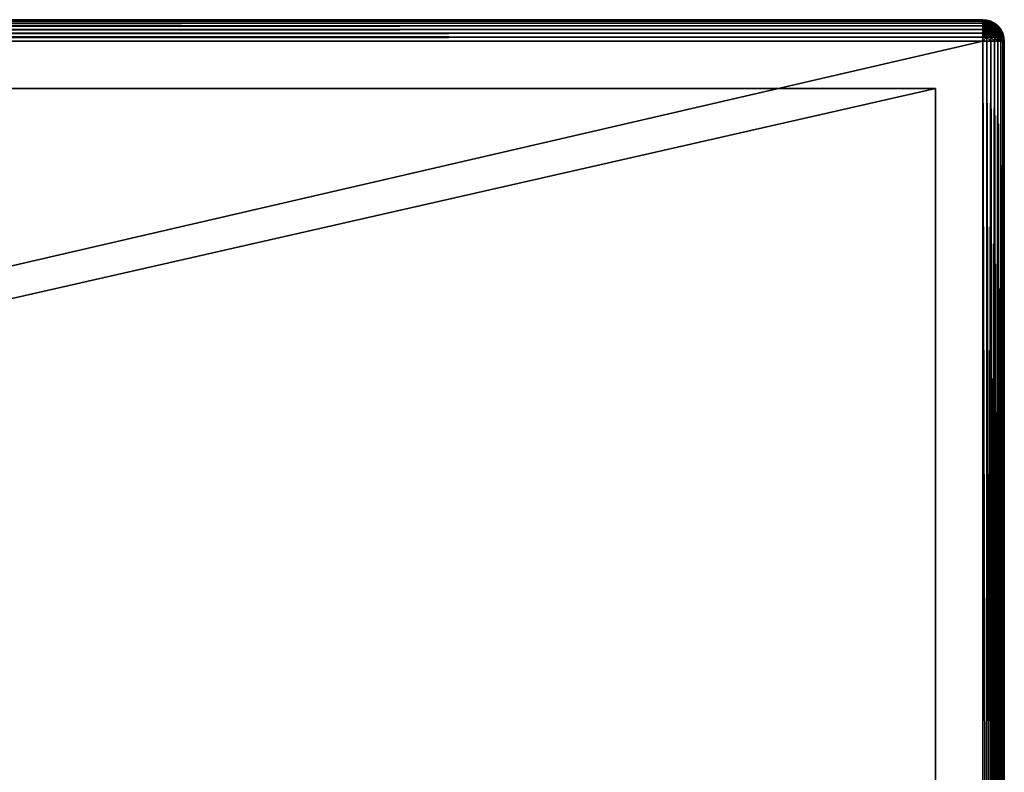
# Model space of a CAD drawing. Header units: centimetres. Extents: x -15 to 183, y -8 to 6.
# Tile 37 of 132: x 18.77 to 21.06, y -6.42 to -4.67. Entities that reach past the tile are written whole.
import ezdxf

# ---------------------------------------------------------------- set-up
doc = ezdxf.new("R2010")
doc.units = ezdxf.units.CM
doc.layers.get('0').update_dxf_attribs({"true_color": 0x5890e1})

msp = doc.modelspace()

# ---------------------------------------------------------------- meshes
at = {"color": 254, "true_color": 0xcad1ee}
mesh = msp.add_polyface(dxfattribs=at)
corners = [(6.2176, -4.8295, 26.2949), (20.8976, -4.8295, 20.6149), (20.8976, -4.8295, 26.2949), (6.2176, -4.8295, 20.6149), (6.2176, -4.8295, 20.6149), (6.2176, -6.7946, 23.3387), (6.2176, -6.8203, 23.3071), (6.2176, -4.8295, 26.2949), (6.2176, -6.7758, 23.3738), (6.2176, -6.7637, 23.4132), (6.2176, -6.7595, 23.4549), (6.2176, -6.7637, 23.4967), (6.2176, -6.7758, 23.5361), (6.2176, -6.7946, 23.5712), (6.1076, -4.7195, 20.4549), (21.0076, -8.1695, 20.4549), (6.1076, -8.1695, 20.4549), (20.8976, -8.1695, 20.6149), (6.2176, -4.8295, 20.6149), (6.2176, -8.1695, 20.6149), (20.8976, -4.8295, 26.2949), (6.2176, -8.1695, 26.2949), (6.2176, -4.8295, 26.2949), (20.8976, -8.1695, 20.6149), (6.1076, -8.1695, 20.4549), (21.0076, -8.1695, 20.4549), (6.2176, -8.1695, 20.6149), (6.2176, -8.1695, 26.2949), (21.0076, -8.1695, 26.4549), (6.1076, -8.1695, 26.4549), (21.0076, -4.6695, 20.5049), (6.1076, -4.6703, 20.4958), (6.1076, -4.6695, 20.5049), (6.1076, -4.7104, 20.4558), (21.0076, -4.7104, 20.4558), (6.1076, -4.7195, 20.4549), (6.1076, -4.7011, 20.4585), (6.1076, -4.6921, 20.4631), (21.0076, -4.6921, 20.4631), (6.1076, -4.6841, 20.4696), (21.0076, -4.6841, 20.4696), (6.1076, -4.6776, 20.4776), (21.0076, -4.6776, 20.4776), (6.1076, -4.673, 20.4865), (21.0076, -4.673, 20.4865), (21.0076, -4.6703, 20.4958), (6.1076, -4.6695, 26.4049), (21.0076, -4.6695, 20.5049), (6.1076, -4.6695, 20.5049), (6.1076, -8.1695, 26.4549), (21.0076, -4.7195, 26.4549), (6.1076, -4.7195, 26.4549), (6.1076, -4.6841, 26.4403), (21.0076, -4.6776, 26.4323), (6.1076, -4.6776, 26.4323), (6.1076, -4.6703, 26.414), (21.0076, -4.6703, 26.414), (6.1076, -4.6695, 26.4049), (6.1076, -4.673, 26.4233), (21.0076, -4.673, 26.4233), (21.0076, -4.7104, 26.4541), (6.1076, -4.7104, 26.4541), (6.1076, -4.7195, 26.4549), (21.0076, -4.7011, 26.4514), (6.1076, -4.7011, 26.4514), (21.0076, -4.6921, 26.4468), (6.1076, -4.6921, 26.4468), (21.0076, -4.6841, 26.4403)]
mesh.append_faces([[corners[k] for k in face] for face in [(0, 1, 2), (1, 0, 3), (4, 5, 6), (7, 5, 4), (7, 8, 5), (7, 9, 8), (7, 10, 9), (7, 11, 10), (7, 12, 11), (7, 13, 12), (14, 15, 16), (17, 18, 19), (20, 21, 22), (23, 24, 25), (26, 24, 23), (27, 28, 29), (30, 31, 32), (33, 34, 35), (36, 34, 33), (37, 38, 36), (39, 40, 37), (41, 42, 39), (43, 44, 41), (31, 45, 43), (46, 47, 48), (49, 50, 51), (52, 53, 54), (55, 56, 57), (58, 56, 55), (54, 59, 58), (60, 61, 62), (63, 64, 61), (65, 66, 64), (67, 52, 66)]], dxfattribs={"color": 254})
mesh = msp.add_polyface(dxfattribs=at)
corners = [(20.8976, -6.7946, 23.3387), (20.8976, -8.1695, 20.6149), (20.8976, -6.8203, 23.3071), (20.8976, -4.8295, 26.2949), (20.8976, -4.8295, 20.6149), (20.8976, -8.1695, 23.6649), (20.8976, -8.1695, 26.2949), (20.8976, -6.9695, 23.6649), (20.8976, -6.9295, 23.6611), (20.8976, -6.8897, 23.6492), (20.8976, -6.8526, 23.6294), (20.8976, -6.9695, 23.2449), (20.8976, -8.1695, 23.2449), (20.8976, -6.8203, 23.6028), (20.8976, -6.7946, 23.5712), (20.8976, -6.7758, 23.5361), (21.0076, -8.1695, 20.4549), (6.1076, -4.7195, 20.4549), (21.0076, -4.7195, 20.4549), (6.2176, -4.8295, 20.6149), (20.8976, -8.1695, 20.6149), (20.8976, -4.8295, 20.6149), (6.2176, -8.1695, 26.2949), (20.8976, -4.8295, 26.2949), (20.8976, -8.1695, 26.2949), (20.8976, -8.1695, 26.2949), (21.0076, -8.1695, 26.4549), (6.2176, -8.1695, 26.2949), (6.1076, -4.7195, 20.4549), (21.0076, -4.7104, 20.4558), (21.0076, -4.7195, 20.4549), (6.1076, -4.7011, 20.4585), (21.0076, -4.7011, 20.4585), (21.0076, -4.6921, 20.4631), (6.1076, -4.6921, 20.4631), (21.0076, -4.6841, 20.4696), (6.1076, -4.6841, 20.4696), (21.0076, -4.6776, 20.4776), (6.1076, -4.6776, 20.4776), (21.0076, -4.673, 20.4865), (6.1076, -4.673, 20.4865), (21.0076, -4.6703, 20.4958), (6.1076, -4.6703, 20.4958), (21.0076, -4.6695, 20.5049), (21.0076, -4.6695, 20.5049), (6.1076, -4.6695, 26.4049), (21.0076, -4.6695, 26.4049), (21.0076, -4.7195, 26.4549), (6.1076, -8.1695, 26.4549), (21.0076, -8.1695, 26.4549), (6.1076, -4.6695, 26.4049), (21.0076, -4.6703, 26.414), (21.0076, -4.6695, 26.4049), (6.1076, -4.673, 26.4233), (21.0076, -4.673, 26.4233), (6.1076, -4.6776, 26.4323), (21.0076, -4.6776, 26.4323), (21.0076, -4.7104, 26.4541), (6.1076, -4.7195, 26.4549), (21.0076, -4.7195, 26.4549), (21.0076, -4.7011, 26.4514), (6.1076, -4.7104, 26.4541), (21.0076, -4.6921, 26.4468), (6.1076, -4.7011, 26.4514), (21.0076, -4.6841, 26.4403), (6.1076, -4.6921, 26.4468), (6.1076, -4.6841, 26.4403)]
mesh.append_faces([[corners[k] for k in face] for face in [(0, 1, 2), (1, 3, 4), (3, 5, 6), (3, 7, 5), (3, 8, 7), (3, 9, 8), (3, 10, 9), (11, 1, 12), (3, 13, 10), (3, 14, 13), (3, 15, 14), (16, 17, 18), (19, 20, 21), (22, 23, 24), (25, 26, 27), (28, 29, 30), (31, 32, 29), (31, 33, 32), (34, 35, 33), (36, 37, 35), (38, 39, 37), (40, 41, 39), (42, 43, 41), (44, 45, 46), (47, 48, 49), (50, 51, 52), (53, 54, 51), (55, 56, 54), (57, 58, 59), (60, 61, 57), (62, 63, 60), (64, 65, 62), (56, 66, 64)]], dxfattribs={"color": 254})
mesh = msp.add_polyface(dxfattribs=at)
corners = [(20.9138, -6.763, 23.4167), (21.0576, -6.5349, 23.386), (21.0576, -6.5295, 23.4549), (21.0576, -6.552, 23.316), (20.9138, -6.7742, 23.3776), (21.0576, -6.5812, 23.2479), (20.9138, -6.7937, 23.34), (21.0576, -6.6222, 23.1848), (20.9138, -6.821, 23.3064), (21.0576, -6.6732, 23.1296), (21.0576, -6.53, 23.4766), (20.9138, -6.762, 23.4873), (21.0576, -6.5295, 23.4549), (21.0576, -6.5433, 23.5644), (21.0576, -6.5724, 23.6445), (20.9138, -6.7696, 23.5194), (21.0576, -6.6135, 23.7136), (20.9138, -6.7823, 23.5502), (21.0167, -4.7195, 20.4558), (21.0167, -8.1695, 20.4558), (21.0076, -4.7195, 20.4549), (21.0076, -4.7195, 20.4549), (21.0165, -4.7104, 20.4566), (21.0167, -4.7195, 20.4558), (21.0076, -4.7104, 20.4558), (21.0076, -4.7011, 20.4585), (21.016, -4.7011, 20.4592), (21.0076, -4.6921, 20.4631), (21.0152, -4.6921, 20.4638), (21.0076, -4.6841, 20.4696), (21.014, -4.6841, 20.4702), (21.023, -4.6921, 20.466), (21.0206, -4.6841, 20.4721), (21.0076, -4.7195, 26.4549), (21.0167, -8.1695, 26.4541), (21.0167, -4.7195, 26.4541), (21.0165, -4.7104, 26.4533), (21.0076, -4.7195, 26.4549), (21.0167, -4.7195, 26.4541), (21.0076, -4.7104, 26.4541), (21.016, -4.7011, 26.4507), (21.0076, -4.7011, 26.4514), (21.0152, -4.6921, 26.4461), (21.0076, -4.6921, 26.4468), (21.014, -4.6841, 26.4397), (21.0076, -4.6841, 26.4403), (21.0076, -4.6776, 26.4323), (21.023, -4.6921, 26.4439), (21.0206, -4.6841, 26.4378), (21.0125, -4.6776, 26.4318), (21.0576, -6.6502, 23.7577), (20.9138, -6.7996, 23.5784), (21.0576, -6.6135, 23.7136), (21.0576, -6.6921, 23.7965), (20.9138, -6.8326, 23.6142)]
mesh.append_faces([[corners[k] for k in face] for face in [(0, 1, 2), (0, 3, 1), (4, 5, 3), (6, 7, 5), (8, 9, 7), (10, 11, 12), (13, 11, 10), (14, 15, 13), (16, 17, 14), (18, 19, 20), (21, 22, 23), (24, 22, 21), (25, 22, 24), (25, 26, 22), (27, 26, 25), (27, 28, 26), (29, 28, 27), (29, 30, 28), (31, 26, 28), (32, 28, 30), (33, 34, 35), (36, 37, 38), (36, 39, 37), (40, 39, 36), (40, 41, 39), (42, 41, 40), (42, 43, 41), (44, 43, 42), (44, 45, 43), (44, 46, 45), (47, 44, 42), (48, 49, 44), (50, 51, 52), (53, 54, 50)]], dxfattribs={"color": 254})
mesh = msp.add_polyface(dxfattribs=at)
corners = [(21.0167, -4.6703, 20.5049), (21.0076, -4.6695, 20.5049), (21.0076, -4.6695, 20.5049), (21.0076, -4.6695, 20.5049), (21.0092, -4.6703, 20.496), (21.0076, -4.6703, 20.4958), (21.0076, -4.6695, 20.5049), (21.0076, -4.6695, 20.5049), (21.0109, -4.6703, 20.4965), (21.0076, -4.6695, 20.5049), (21.0125, -4.6703, 20.4973), (21.0076, -4.6695, 20.5049), (21.014, -4.6703, 20.4985), (21.0076, -4.6695, 20.5049), (21.0152, -4.6703, 20.5), (21.0076, -4.6695, 20.5049), (21.016, -4.6703, 20.5016), (21.0165, -4.6703, 20.5033), (21.0167, -4.6703, 26.4049), (21.0076, -4.6695, 20.5049), (21.0076, -4.6695, 26.4049), (21.0167, -4.6703, 20.5049), (21.0076, -4.6703, 26.414), (21.0076, -4.6695, 26.4049), (21.0076, -4.6695, 26.4049), (21.0092, -4.6703, 26.4139), (21.0109, -4.6703, 26.4134), (21.0076, -4.6695, 26.4049), (21.0125, -4.6703, 26.4126), (21.0076, -4.6695, 26.4049), (21.014, -4.6703, 26.4114), (21.0076, -4.6695, 26.4049), (21.0152, -4.6703, 26.4099), (21.0076, -4.6695, 26.4049), (21.016, -4.6703, 26.4083), (21.0076, -4.6695, 26.4049), (21.0165, -4.6703, 26.4066), (21.0076, -4.6695, 26.4049), (21.0076, -4.6695, 26.4049), (21.0167, -4.6703, 26.4049)]
mesh.append_faces([[corners[k] for k in face] for face in [(0, 1, 2), (3, 4, 5), (6, 4, 3), (7, 4, 6), (7, 8, 4), (9, 8, 7), (9, 10, 8), (11, 10, 9), (11, 12, 10), (13, 12, 11), (13, 14, 12), (15, 14, 13), (15, 16, 14), (1, 16, 15), (1, 17, 16), (0, 17, 1), (18, 19, 20), (19, 18, 21), (22, 23, 24), (25, 23, 22), (26, 23, 25), (26, 27, 23), (28, 27, 26), (28, 29, 27), (30, 29, 28), (30, 31, 29), (32, 31, 30), (32, 33, 31), (34, 33, 32), (34, 35, 33), (36, 35, 34), (36, 37, 35), (36, 38, 37), (36, 39, 38)]], dxfattribs={"color": 254})
mesh = msp.add_polyface(dxfattribs=at)
corners = [(21.0076, -4.6841, 20.4696), (21.0125, -4.6776, 20.478), (21.014, -4.6841, 20.4702), (21.0076, -4.6776, 20.4776), (21.0109, -4.673, 20.4868), (21.0076, -4.673, 20.4865), (21.0092, -4.6703, 20.496), (21.0076, -4.6703, 20.4958), (21.0176, -4.6776, 20.4795), (21.0206, -4.6841, 20.4721), (21.0143, -4.673, 20.4878), (21.0109, -4.6703, 20.4965), (21.0176, -4.673, 20.4895), (21.0125, -4.6703, 20.4973), (21.014, -4.6703, 20.4985), (21.0206, -4.673, 20.4919), (21.0152, -4.6703, 20.5), (21.0076, -4.673, 26.4233), (21.0092, -4.6703, 26.4139), (21.0076, -4.6703, 26.414), (21.0125, -4.6776, 26.4318), (21.0076, -4.6776, 26.4323), (21.014, -4.6841, 26.4397), (21.0109, -4.673, 26.423), (21.014, -4.6703, 26.4114), (21.023, -4.673, 26.415), (21.0152, -4.6703, 26.4099), (21.0206, -4.673, 26.418), (21.0125, -4.6703, 26.4126), (21.0176, -4.673, 26.4203), (21.0109, -4.6703, 26.4134), (21.0143, -4.673, 26.4221), (21.0206, -4.6841, 26.4378), (21.0176, -4.6776, 26.4304)]
mesh.append_faces([[corners[k] for k in face] for face in [(0, 1, 2), (3, 1, 0), (3, 4, 1), (5, 4, 3), (5, 6, 4), (7, 6, 5), (2, 8, 9), (8, 2, 1), (1, 10, 8), (10, 1, 4), (4, 11, 10), (11, 4, 6), (12, 8, 10), (10, 13, 12), (13, 10, 11), (12, 14, 15), (14, 12, 13), (16, 15, 14), (17, 18, 19), (20, 21, 22), (23, 21, 20), (23, 17, 21), (18, 17, 23), (24, 25, 26), (27, 28, 29), (28, 27, 24), (29, 30, 31), (30, 29, 28), (20, 32, 33), (33, 23, 20), (23, 33, 31), (31, 18, 23), (18, 31, 30)]], dxfattribs={"color": 254})
mesh = msp.add_polyface(dxfattribs=at)
corners = [(21.026, -4.673, 20.5049), (21.0165, -4.6703, 20.5033), (21.0167, -4.6703, 20.5049), (21.0257, -4.673, 20.5016), (21.0349, -4.6776, 20.5049), (21.0176, -4.6776, 20.4795), (21.0176, -4.673, 20.4895), (21.0225, -4.6776, 20.482), (21.0206, -4.673, 20.4919), (21.0269, -4.6776, 20.4856), (21.023, -4.673, 20.4949), (21.0305, -4.6776, 20.49), (21.0247, -4.673, 20.4982), (21.033, -4.6776, 20.4949), (21.0152, -4.6703, 20.5), (21.016, -4.6703, 20.5016), (21.0345, -4.6776, 20.5), (21.026, -4.673, 20.5049), (21.026, -4.673, 26.4049), (21.0349, -4.6776, 26.4049), (21.0167, -4.6703, 20.5049), (21.0167, -4.6703, 26.4049), (21.0165, -4.6703, 26.4066), (21.026, -4.673, 26.4049), (21.0167, -4.6703, 26.4049), (21.0257, -4.673, 26.4083), (21.0349, -4.6776, 26.4049), (21.0247, -4.673, 26.4117), (21.0345, -4.6776, 26.4099), (21.016, -4.6703, 26.4083), (21.023, -4.673, 26.415), (21.033, -4.6776, 26.415), (21.0206, -4.673, 26.418), (21.0305, -4.6776, 26.4199), (21.0152, -4.6703, 26.4099), (21.014, -4.6703, 26.4114), (21.0176, -4.673, 26.4203), (21.0269, -4.6776, 26.4243), (21.0225, -4.6776, 26.4278), (21.0143, -4.673, 26.4221), (21.0176, -4.6776, 26.4304)]
mesh.append_faces([[corners[k] for k in face] for face in [(0, 1, 2), (0, 3, 1), (4, 3, 0), (5, 6, 7), (7, 8, 9), (8, 7, 6), (9, 10, 11), (10, 9, 8), (11, 12, 13), (12, 11, 10), (8, 14, 10), (10, 15, 12), (15, 10, 14), (13, 3, 16), (3, 13, 12), (12, 1, 3), (1, 12, 15), (17, 18, 19), (20, 18, 17), (20, 21, 18), (22, 23, 24), (25, 23, 22), (25, 26, 23), (27, 28, 25), (25, 29, 27), (29, 25, 22), (30, 31, 27), (32, 33, 30), (27, 34, 30), (34, 27, 29), (30, 35, 32), (36, 37, 32), (38, 39, 40), (39, 38, 36)]], dxfattribs={"color": 254})
mesh = msp.add_polyface(dxfattribs=at)
corners = [(21.0247, -4.7011, 20.4617), (21.0165, -4.7104, 20.4566), (21.016, -4.7011, 20.4592), (21.023, -4.6921, 20.466), (21.0152, -4.6921, 20.4638), (21.0206, -4.6841, 20.4721), (21.033, -4.7011, 20.466), (21.0257, -4.7104, 20.4592), (21.0305, -4.6921, 20.4699), (21.0269, -4.6841, 20.4753), (21.0326, -4.6841, 20.4799), (21.0225, -4.6776, 20.482), (21.0176, -4.6776, 20.4795), (21.0269, -4.6776, 20.4856), (21.0305, -4.6776, 20.49), (21.0247, -4.7011, 26.4482), (21.0345, -4.7104, 26.4461), (21.033, -4.7011, 26.4439), (21.0372, -4.6921, 26.4345), (21.0269, -4.6841, 26.4345), (21.0305, -4.6921, 26.44), (21.023, -4.6921, 26.4439), (21.0206, -4.6841, 26.4378), (21.016, -4.7011, 26.4507), (21.0257, -4.7104, 26.4507), (21.0152, -4.6921, 26.4461), (21.014, -4.6841, 26.4397), (21.0345, -4.6776, 26.4099), (21.0247, -4.673, 26.4117), (21.033, -4.6776, 26.415), (21.023, -4.673, 26.415), (21.0305, -4.6776, 26.4199), (21.0269, -4.6776, 26.4243), (21.0372, -4.6841, 26.4243), (21.0206, -4.673, 26.418), (21.0326, -4.6841, 26.4299), (21.0225, -4.6776, 26.4278), (21.0176, -4.673, 26.4203), (21.0176, -4.6776, 26.4304)]
mesh.append_faces([[corners[k] for k in face] for face in [(0, 1, 2), (2, 3, 0), (4, 5, 3), (6, 7, 0), (0, 8, 6), (8, 0, 3), (3, 9, 8), (9, 3, 5), (10, 8, 9), (5, 11, 9), (11, 5, 12), (9, 13, 10), (13, 9, 11), (14, 10, 13), (15, 16, 17), (18, 19, 20), (17, 21, 15), (21, 17, 20), (20, 22, 21), (22, 20, 19), (23, 24, 15), (15, 25, 23), (25, 15, 21), (26, 21, 22), (27, 28, 29), (29, 30, 31), (32, 33, 31), (31, 34, 32), (35, 36, 19), (36, 35, 32), (32, 37, 36), (19, 38, 22), (38, 19, 36)]], dxfattribs={"color": 254})
mesh = msp.add_polyface(dxfattribs=at)
corners = [(21.0349, -4.6776, 20.5049), (21.0345, -4.6776, 20.5), (21.0257, -4.673, 20.5016), (21.0429, -4.6841, 20.5049), (21.0423, -4.6841, 20.4985), (21.0487, -4.6921, 20.4973), (21.0494, -4.6921, 20.5049), (21.0305, -4.6921, 20.4699), (21.0326, -4.6841, 20.4799), (21.0372, -4.6921, 20.4753), (21.0372, -4.6841, 20.4856), (21.0426, -4.6921, 20.482), (21.0404, -4.6841, 20.4919), (21.0465, -4.6921, 20.4895), (21.0305, -4.6776, 20.49), (21.033, -4.6776, 20.4949), (21.0429, -4.6841, 20.5049), (21.0429, -4.6841, 26.4049), (21.0494, -4.6921, 20.5049), (21.0349, -4.6776, 20.5049), (21.0349, -4.6776, 26.4049), (21.026, -4.673, 20.5049), (21.0345, -4.6776, 26.4099), (21.0349, -4.6776, 26.4049), (21.0257, -4.673, 26.4083), (21.0429, -4.6841, 26.4049), (21.0423, -4.6841, 26.4114), (21.0494, -4.6921, 26.4049), (21.0404, -4.6841, 26.418), (21.0487, -4.6921, 26.4126), (21.0372, -4.6841, 26.4243), (21.0465, -4.6921, 26.4203), (21.0326, -4.6841, 26.4299), (21.0426, -4.6921, 26.4278), (21.0269, -4.6841, 26.4345), (21.0372, -4.6921, 26.4345), (21.033, -4.6776, 26.415), (21.0305, -4.6776, 26.4199), (21.0269, -4.6776, 26.4243)]
mesh.append_faces([[corners[k] for k in face] for face in [(0, 1, 2), (3, 1, 0), (3, 4, 1), (3, 5, 4), (6, 5, 3), (7, 8, 9), (9, 10, 11), (10, 9, 8), (11, 12, 13), (12, 11, 10), (13, 4, 5), (4, 13, 12), (8, 14, 10), (10, 15, 12), (15, 10, 14), (12, 1, 4), (1, 12, 15), (16, 17, 18), (19, 17, 16), (19, 20, 17), (21, 20, 19), (22, 23, 24), (22, 25, 23), (26, 25, 22), (26, 27, 25), (28, 29, 26), (30, 31, 28), (32, 33, 30), (34, 35, 32), (26, 36, 28), (36, 26, 22), (28, 37, 30), (37, 28, 36), (30, 38, 32)]], dxfattribs={"color": 254})
mesh = msp.add_polyface(dxfattribs=at)
corners = [(21.0541, -4.7011, 20.5049), (21.0487, -4.6921, 20.4973), (21.0494, -4.6921, 20.5049), (21.0533, -4.7011, 20.4965), (21.0567, -4.7104, 20.5049), (21.0404, -4.7011, 20.4721), (21.0345, -4.7104, 20.4638), (21.033, -4.7011, 20.466), (21.0372, -4.6921, 20.4753), (21.0305, -4.6921, 20.4699), (21.0465, -4.7011, 20.4795), (21.0423, -4.7104, 20.4702), (21.0508, -4.7011, 20.4878), (21.0487, -4.7104, 20.478), (21.0426, -4.6921, 20.482), (21.0465, -4.6921, 20.4895), (21.0533, -4.7104, 20.4868), (21.0541, -4.7011, 20.5049), (21.0541, -4.7011, 26.4049), (21.0567, -4.7104, 20.5049), (21.0494, -4.6921, 26.4049), (21.0494, -4.6921, 20.5049), (21.0429, -4.6841, 26.4049), (21.0487, -4.6921, 26.4126), (21.0494, -4.6921, 26.4049), (21.0423, -4.6841, 26.4114), (21.0541, -4.7011, 26.4049), (21.0533, -4.7011, 26.4134), (21.0465, -4.6921, 26.4203), (21.0508, -4.7011, 26.4221), (21.0404, -4.6841, 26.418), (21.0426, -4.6921, 26.4278), (21.0465, -4.7011, 26.4304), (21.0372, -4.6841, 26.4243), (21.0372, -4.6921, 26.4345), (21.0404, -4.7011, 26.4378), (21.0326, -4.6841, 26.4299), (21.0305, -4.6921, 26.44), (21.033, -4.7011, 26.4439)]
mesh.append_faces([[corners[k] for k in face] for face in [(0, 1, 2), (0, 3, 1), (4, 3, 0), (5, 6, 7), (7, 8, 5), (8, 7, 9), (10, 11, 5), (12, 13, 10), (5, 14, 10), (14, 5, 8), (10, 15, 12), (15, 10, 14), (3, 16, 12), (12, 1, 3), (1, 12, 15), (17, 18, 19), (17, 20, 18), (21, 20, 17), (21, 22, 20), (23, 24, 25), (23, 26, 24), (27, 26, 23), (27, 28, 29), (28, 27, 23), (23, 30, 28), (29, 31, 32), (31, 29, 28), (28, 33, 31), (32, 34, 35), (34, 32, 31), (31, 36, 34), (35, 37, 38), (37, 35, 34)]], dxfattribs={"color": 254})
mesh = msp.add_polyface(dxfattribs=at)
corners = [(21.0533, -4.7011, 20.4965), (21.0567, -4.7104, 20.5049), (21.0559, -4.7104, 20.496), (21.0576, -4.7195, 20.5049), (21.0541, -4.7195, 20.4865), (21.0533, -4.7104, 20.4868), (21.0494, -4.7195, 20.4776), (21.0487, -4.7104, 20.478), (21.0429, -4.7195, 20.4696), (21.0423, -4.7104, 20.4702), (21.0345, -4.7104, 20.4638), (21.0349, -4.7195, 20.4631), (21.0257, -4.7104, 20.4592), (21.026, -4.7195, 20.4585), (21.0165, -4.7104, 20.4566), (21.0247, -4.7011, 20.4617), (21.033, -4.7011, 20.466), (21.0404, -4.7011, 20.4721), (21.0465, -4.7011, 20.4795), (21.0508, -4.7011, 20.4878), (21.0567, -4.7104, 20.5049), (21.0567, -4.7104, 26.4049), (21.0576, -4.7195, 20.5049), (21.0541, -4.7011, 26.4049), (21.0533, -4.7011, 26.4134), (21.0567, -4.7104, 26.4049), (21.0541, -4.7011, 26.4049), (21.0559, -4.7104, 26.4139), (21.0533, -4.7104, 26.423), (21.0567, -4.7195, 26.414), (21.0487, -4.7104, 26.4318), (21.0541, -4.7195, 26.4233), (21.0423, -4.7104, 26.4397), (21.0494, -4.7195, 26.4323), (21.0345, -4.7104, 26.4461), (21.0429, -4.7195, 26.4403), (21.0257, -4.7104, 26.4507), (21.0349, -4.7195, 26.4468), (21.0165, -4.7104, 26.4533), (21.026, -4.7195, 26.4514), (21.0508, -4.7011, 26.4221), (21.0465, -4.7011, 26.4304), (21.0404, -4.7011, 26.4378), (21.033, -4.7011, 26.4439), (21.0247, -4.7011, 26.4482), (21.016, -4.7011, 26.4507)]
mesh.append_faces([[corners[k] for k in face] for face in [(0, 1, 2), (3, 2, 1), (4, 5, 2), (6, 7, 5), (8, 9, 7), (8, 10, 9), (11, 12, 10), (13, 14, 12), (14, 15, 12), (12, 16, 10), (10, 17, 9), (9, 18, 7), (7, 19, 5), (5, 0, 2), (20, 21, 22), (20, 23, 21), (24, 25, 26), (27, 25, 24), (28, 29, 27), (30, 31, 28), (32, 33, 30), (34, 35, 32), (36, 37, 34), (38, 39, 36), (27, 40, 28), (40, 27, 24), (28, 41, 30), (41, 28, 40), (30, 42, 32), (42, 30, 41), (32, 43, 34), (43, 32, 42), (34, 44, 36), (36, 45, 38)]], dxfattribs={"color": 254})
mesh = msp.add_polyface(dxfattribs=at)
corners = [(21.0576, -4.7195, 26.4049), (21.0576, -6.5812, 23.2479), (21.0576, -4.7195, 20.5049), (21.0576, -6.5295, 23.4549), (21.0576, -6.5349, 23.386), (21.0576, -6.53, 23.4766), (21.0576, -8.1695, 20.5049), (21.0567, -4.7195, 20.4958), (21.0576, -4.7195, 20.5049), (21.026, -4.7195, 20.4585), (21.0167, -8.1695, 20.4558), (21.0167, -4.7195, 20.4558), (21.0349, -4.7195, 20.4631), (21.026, -8.1695, 20.4585), (21.0429, -4.7195, 20.4696), (21.0349, -8.1695, 20.4631), (21.0494, -4.7195, 20.4776), (21.0429, -8.1695, 20.4696), (21.0541, -4.7195, 20.4865), (21.0494, -8.1695, 20.4776), (21.0541, -8.1695, 20.4865), (21.0567, -4.7195, 20.4958), (21.0559, -4.7104, 20.496), (21.0576, -4.7195, 20.5049), (21.0541, -4.7195, 20.4865), (21.0494, -4.7195, 20.4776), (21.0533, -4.7104, 20.4868), (21.0429, -4.7195, 20.4696), (21.0487, -4.7104, 20.478), (21.0349, -4.7195, 20.4631), (21.0345, -4.7104, 20.4638), (21.026, -4.7195, 20.4585), (21.0257, -4.7104, 20.4592), (21.0167, -4.7195, 20.4558), (21.0165, -4.7104, 20.4566), (21.0576, -4.7195, 20.5049), (21.0567, -4.7104, 26.4049), (21.0576, -4.7195, 26.4049), (21.0567, -4.7195, 26.414), (21.0567, -8.1695, 26.414), (21.0576, -4.7195, 26.4049), (21.0541, -4.7195, 26.4233), (21.0494, -4.7195, 26.4323), (21.0541, -8.1695, 26.4233), (21.0429, -4.7195, 26.4403), (21.0494, -8.1695, 26.4323), (21.0349, -4.7195, 26.4468), (21.0429, -8.1695, 26.4403), (21.026, -4.7195, 26.4514), (21.0349, -8.1695, 26.4468), (21.0167, -4.7195, 26.4541), (21.026, -8.1695, 26.4514), (21.0567, -4.7104, 26.4049), (21.0567, -4.7195, 26.414), (21.0576, -4.7195, 26.4049), (21.0559, -4.7104, 26.4139), (21.0533, -4.7104, 26.423), (21.0541, -4.7195, 26.4233), (21.0487, -4.7104, 26.4318), (21.0494, -4.7195, 26.4323), (21.0423, -4.7104, 26.4397), (21.0429, -4.7195, 26.4403), (21.0345, -4.7104, 26.4461), (21.0349, -4.7195, 26.4468), (21.0257, -4.7104, 26.4507), (21.026, -4.7195, 26.4514), (21.0165, -4.7104, 26.4533), (21.0167, -4.7195, 26.4541)]
mesh.append_faces([[corners[k] for k in face] for face in [(0, 1, 2), (0, 3, 4), (0, 5, 3), (6, 7, 8), (9, 10, 11), (12, 13, 9), (14, 15, 12), (16, 17, 14), (18, 19, 16), (7, 20, 18), (21, 22, 23), (24, 22, 21), (25, 26, 24), (27, 28, 25), (29, 30, 27), (31, 32, 29), (33, 34, 31), (35, 36, 37), (38, 39, 40), (41, 39, 38), (42, 43, 41), (44, 45, 42), (46, 47, 44), (48, 49, 46), (50, 51, 48), (52, 53, 54), (55, 53, 52), (56, 57, 53), (58, 59, 57), (60, 61, 59), (62, 63, 61), (64, 65, 63), (66, 67, 65)]], dxfattribs={"color": 254})
mesh = msp.add_polyface(dxfattribs=at)
corners = [(20.8976, -8.1695, 23.6649), (21.0576, -7.3561, 23.6649), (21.0576, -8.1695, 23.6649), (21.0114, -7.2693, 23.2449), (20.8976, -8.1695, 23.2449), (21.0576, -7.3561, 23.2449), (21.0576, -8.1695, 23.2449), (20.9138, -6.8371, 23.2919), (21.0576, -6.732, 23.0845), (21.0576, -6.6732, 23.1296), (20.9138, -6.8922, 23.2597), (21.0576, -6.7957, 23.0507), (21.0576, -6.8611, 23.0285), (20.9138, -6.9313, 23.2484), (21.0576, -6.9293, 23.0168), (20.9138, -6.9695, 23.2449), (21.0576, -7.0013, 23.0161), (20.9198, -7.0334, 23.2449), (21.0576, -7.0745, 23.0277), (20.9276, -7.0681, 23.2449), (21.0576, -7.1458, 23.0518), (21.0576, -7.3185, 23.187), (20.9791, -7.2034, 23.2449), (21.0114, -7.2693, 23.2449), (21.0576, -7.2701, 23.1336), (20.9559, -7.1507, 23.2449), (20.8976, -8.1695, 20.6149), (21.0576, -8.1695, 20.5049), (21.0576, -8.1695, 23.2449), (21.0567, -8.1695, 20.4958), (21.0541, -8.1695, 20.4865), (21.0494, -8.1695, 20.4776), (21.0429, -8.1695, 20.4696), (21.0349, -8.1695, 20.4631), (21.0076, -8.1695, 26.4549), (21.026, -8.1695, 26.4514), (21.0167, -8.1695, 26.4541), (21.0576, -8.1695, 26.4049), (20.8976, -8.1695, 26.2949), (21.0576, -8.1695, 23.6649), (21.0076, -4.7195, 20.4549), (21.0167, -8.1695, 20.4558), (21.0076, -8.1695, 20.4549), (21.0167, -8.1695, 26.4541), (21.0076, -4.7195, 26.4549), (21.0076, -8.1695, 26.4549), (21.0576, -6.7379, 23.8291), (20.9138, -6.8523, 23.6292), (21.0576, -6.6921, 23.7965), (21.0576, -6.7864, 23.855), (20.9138, -6.8738, 23.6419), (21.0576, -6.8362, 23.8743), (20.9138, -6.8968, 23.6519), (21.0576, -6.8865, 23.887), (20.9138, -6.9207, 23.6592), (21.0576, -6.9394, 23.8939), (20.9138, -6.9451, 23.6635), (21.0576, -6.9944, 23.8942), (20.9153, -7.0009, 23.6649), (21.0576, -7.0502, 23.8875), (21.0576, -7.1055, 23.8734), (20.9198, -7.0334, 23.6649), (21.0576, -7.1588, 23.8521), (20.9276, -7.0681, 23.6649), (21.0576, -7.2544, 23.7903), (20.9791, -7.2034, 23.6649), (20.9559, -7.1507, 23.6649), (21.0576, -7.2944, 23.7516), (21.0114, -7.2693, 23.6649)]
mesh.append_faces([[corners[k] for k in face] for face in [(0, 1, 2), (3, 4, 5), (5, 4, 6), (7, 8, 9), (10, 11, 8), (10, 12, 11), (13, 14, 12), (15, 16, 14), (17, 18, 16), (19, 20, 18), (21, 22, 23), (22, 24, 25), (26, 27, 28), (26, 29, 27), (26, 30, 29), (26, 31, 30), (26, 32, 31), (26, 33, 32), (34, 35, 36), (37, 38, 39), (40, 41, 42), (43, 44, 45), (46, 47, 48), (49, 50, 46), (51, 52, 49), (53, 54, 51), (55, 56, 53), (57, 58, 55), (59, 58, 57), (60, 61, 59), (62, 63, 60), (64, 65, 66), (67, 68, 65)]], dxfattribs={"color": 254})
mesh = msp.add_polyface(dxfattribs=at)
corners = [(21.0576, -7.2701, 23.1336), (20.9791, -7.2034, 23.2449), (21.0576, -7.3185, 23.187), (21.0114, -7.2693, 23.2449), (21.0576, -7.3561, 23.2449), (20.9393, -7.1065, 23.2449), (21.0576, -7.2119, 23.0877), (21.0576, -7.1458, 23.0518), (20.9559, -7.1507, 23.2449), (21.0567, -8.1695, 26.414), (21.0076, -8.1695, 26.4549), (21.0576, -8.1695, 26.4049), (21.0541, -8.1695, 26.4233), (21.0494, -8.1695, 26.4323), (21.0429, -8.1695, 26.4403), (21.0349, -8.1695, 26.4468), (21.026, -8.1695, 26.4514), (21.0576, -8.1695, 20.5049), (21.0576, -7.3561, 23.2449), (21.0576, -8.1695, 23.2449), (21.0576, -7.3185, 23.187), (21.0576, -7.2701, 23.1336), (21.0576, -7.2119, 23.0877), (21.0576, -7.3561, 23.6649), (21.0576, -8.1695, 26.4049), (21.0576, -8.1695, 23.6649), (21.0576, -7.3284, 23.7094), (21.0576, -7.2944, 23.7516), (21.0576, -7.2544, 23.7903), (21.0541, -8.1695, 20.4865), (21.0567, -4.7195, 20.4958), (21.0567, -8.1695, 20.4958), (21.0576, -8.1695, 20.5049), (21.026, -4.7195, 20.4585), (21.026, -8.1695, 20.4585), (21.0167, -8.1695, 20.4558), (21.0576, -4.7195, 26.4049), (21.0567, -8.1695, 26.414), (21.0576, -8.1695, 26.4049), (21.0541, -4.7195, 26.4233), (21.0541, -8.1695, 26.4233), (21.0494, -4.7195, 26.4323), (21.0494, -8.1695, 26.4323), (21.0429, -4.7195, 26.4403), (21.0429, -8.1695, 26.4403), (21.0349, -4.7195, 26.4468), (21.0349, -8.1695, 26.4468), (21.026, -4.7195, 26.4514), (21.026, -8.1695, 26.4514), (21.0167, -4.7195, 26.4541), (21.0167, -8.1695, 26.4541), (21.0114, -7.2693, 23.6649), (21.0576, -7.2944, 23.7516), (21.0576, -7.3284, 23.7094), (21.0576, -7.3561, 23.6649), (21.0576, -7.2089, 23.8241), (20.9393, -7.1065, 23.6649), (21.0576, -7.1588, 23.8521), (21.0576, -7.2544, 23.7903), (20.9559, -7.1507, 23.6649), (20.9791, -7.2034, 23.6649)]
mesh.append_faces([[corners[k] for k in face] for face in [(0, 1, 2), (2, 3, 4), (5, 6, 7), (8, 0, 6), (9, 10, 11), (12, 10, 9), (13, 10, 12), (14, 10, 13), (15, 10, 14), (16, 10, 15), (17, 18, 19), (17, 20, 18), (17, 21, 20), (17, 22, 21), (23, 24, 25), (26, 24, 23), (27, 24, 26), (28, 24, 27), (29, 30, 31), (31, 30, 32), (33, 34, 35), (36, 37, 38), (39, 40, 37), (41, 42, 40), (43, 44, 42), (45, 46, 44), (47, 48, 46), (49, 50, 48), (51, 52, 53), (51, 53, 54), (55, 56, 57), (58, 59, 55), (52, 60, 58)]], dxfattribs={"color": 254})
mesh = msp.add_polyface(dxfattribs=at)
corners = [(21.0576, -6.5724, 23.6445), (21.0576, -4.7195, 26.4049), (21.0576, -6.6135, 23.7136), (21.0576, -4.7195, 20.5049), (21.0576, -7.2119, 23.0877), (21.0576, -8.1695, 20.5049), (21.0576, -7.1458, 23.0518), (21.0576, -7.0745, 23.0277), (21.0576, -7.0013, 23.0161), (21.0576, -6.9293, 23.0168), (21.0576, -6.8611, 23.0285), (21.0576, -6.7957, 23.0507), (21.0576, -6.732, 23.0845), (21.0576, -6.6732, 23.1296), (21.0576, -7.2544, 23.7903), (21.0576, -8.1695, 26.4049), (21.0576, -7.2089, 23.8241), (21.0576, -7.1588, 23.8521), (21.0576, -7.1055, 23.8734), (21.0576, -7.0502, 23.8875), (21.0576, -6.9944, 23.8942), (21.0576, -6.9394, 23.8939), (21.0576, -6.8865, 23.887), (21.0576, -6.8362, 23.8743), (21.0576, -6.7864, 23.855), (21.0576, -6.7379, 23.8291), (21.0576, -6.6921, 23.7965), (21.0576, -6.6502, 23.7577), (21.0576, -6.6222, 23.1848), (21.0576, -6.5812, 23.2479), (21.0576, -6.552, 23.316), (21.0576, -6.5349, 23.386), (21.0576, -6.5433, 23.5644), (21.0576, -6.53, 23.4766), (21.0349, -4.7195, 20.4631), (21.0349, -8.1695, 20.4631), (21.026, -8.1695, 20.4585), (21.0429, -4.7195, 20.4696), (21.0429, -8.1695, 20.4696), (21.0494, -4.7195, 20.4776), (21.0494, -8.1695, 20.4776), (21.0541, -4.7195, 20.4865), (21.0541, -8.1695, 20.4865)]
mesh.append_faces([[corners[k] for k in face] for face in [(0, 1, 2), (3, 4, 5), (3, 6, 4), (3, 7, 6), (3, 8, 7), (3, 9, 8), (3, 10, 9), (3, 11, 10), (3, 12, 11), (3, 13, 12), (14, 1, 15), (16, 1, 14), (17, 1, 16), (18, 1, 17), (19, 1, 18), (20, 1, 19), (21, 1, 20), (22, 1, 21), (23, 1, 22), (24, 1, 23), (25, 1, 24), (26, 1, 25), (27, 1, 26), (3, 28, 13), (2, 1, 27), (3, 29, 28), (1, 30, 29), (1, 31, 30), (1, 32, 33), (1, 0, 32), (34, 35, 36), (37, 38, 35), (39, 40, 38), (41, 42, 40)]], dxfattribs={"color": 254})
mesh = msp.add_polyface(dxfattribs=at)
corners = [(20.8976, -6.9295, 23.2488), (20.8976, -8.1695, 20.6149), (20.8976, -6.9695, 23.2449), (20.8976, -4.8295, 26.2949), (20.8976, -6.7637, 23.4967), (20.8976, -6.7758, 23.5361), (20.8976, -6.8897, 23.2607), (20.8976, -6.7595, 23.4549), (20.8976, -6.8526, 23.2805), (20.8976, -6.7637, 23.4132), (20.8976, -6.8203, 23.3071), (20.8976, -6.7758, 23.3738), (20.8976, -6.7946, 23.3387), (20.9138, -6.9695, 23.6649), (20.8976, -8.1695, 23.6649), (20.8976, -6.9695, 23.6649), (20.8976, -6.9695, 23.6649), (20.9138, -6.9451, 23.6635), (20.9138, -6.9695, 23.6649), (20.9138, -6.9313, 23.2484), (20.8976, -6.9695, 23.2449), (20.9138, -6.9695, 23.2449), (20.8976, -6.9295, 23.2488), (20.9138, -6.8922, 23.2597), (20.8976, -6.8897, 23.2607), (20.9138, -6.8546, 23.2792), (20.8976, -6.8526, 23.2805), (20.9138, -6.8371, 23.2919), (20.8976, -6.8203, 23.3071), (20.9138, -6.821, 23.3064), (20.9138, -6.7937, 23.34), (20.8976, -6.7946, 23.3387), (20.8976, -6.7758, 23.3738), (20.9138, -6.7742, 23.3776), (20.8976, -6.7637, 23.4132), (20.9138, -6.763, 23.4167), (20.8976, -6.7595, 23.4549), (20.9138, -6.762, 23.4873), (20.8976, -6.7637, 23.4967), (20.9138, -6.7696, 23.5194), (20.8976, -6.7758, 23.5361), (20.9138, -6.7823, 23.5502), (20.8976, -6.7946, 23.5712), (20.9138, -6.7996, 23.5784), (20.8976, -6.8203, 23.6028), (20.9138, -6.8326, 23.6142), (20.8976, -6.8526, 23.6294), (20.9138, -6.8738, 23.6419), (20.8976, -6.8897, 23.6492), (20.9138, -6.8968, 23.6519), (20.8976, -6.9295, 23.6611), (20.8976, -8.1695, 23.2449), (20.9138, -6.9695, 23.2449), (20.8976, -6.9695, 23.2449)]
mesh.append_faces([[corners[k] for k in face] for face in [(0, 1, 2), (3, 4, 5), (6, 1, 0), (3, 7, 4), (8, 1, 6), (3, 9, 7), (10, 1, 8), (3, 11, 9), (1, 11, 3), (1, 12, 11), (13, 14, 15), (16, 17, 18), (19, 20, 21), (19, 22, 20), (23, 22, 19), (23, 24, 22), (25, 24, 23), (25, 26, 24), (27, 26, 25), (27, 28, 26), (29, 28, 27), (30, 31, 28), (30, 32, 31), (33, 34, 32), (35, 36, 34), (37, 38, 36), (39, 40, 38), (41, 42, 40), (43, 44, 42), (45, 46, 44), (47, 48, 46), (49, 50, 48), (17, 16, 50), (51, 52, 53)]], dxfattribs={"color": 254})

doc.saveas('drawing.dxf')
